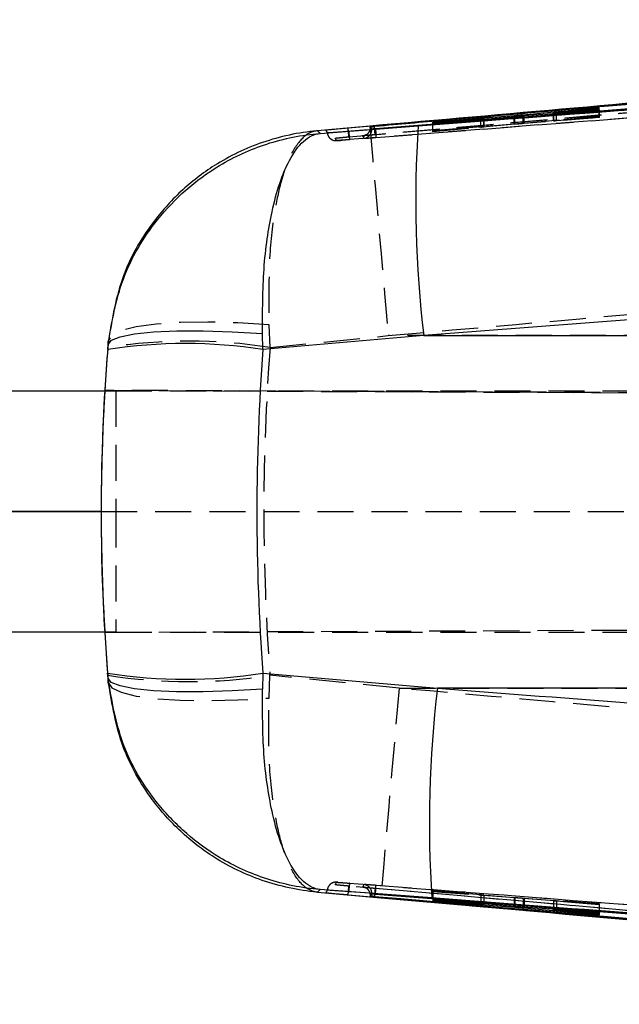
# Model space of a CAD drawing. Extents: x 30 to 409, y 24 to 289.
# Tile 5 of 12: x 235 to 256, y 120 to 155. Entities that reach past the tile are written whole.
import ezdxf

# ---------------------------------------------------------------- set-up
doc = ezdxf.new("R2010")
doc.units = 0
doc.linetypes.add('HIDDEN', pattern=[1.905, 1.27, -0.635])
doc.layers.get('0').update_dxf_attribs({"linetype": 'CONTINUOUS'})

msp = doc.modelspace()

# ---------------------------------------------------------------- linework, layer by layer
at = {"color": 7, "linetype": 'CONTINUOUS'}
for p, q in [((289.404424, 154.606008), (246.124441, 150.847381)), ((289.404424, 154.597168), (246.124441, 150.845992)), ((295.325252, 154.610258), (247.086386, 150.824561)), ((251.966553, 151.280647), (249.102535, 151.063495)), ((249.103988, 151.006783), (251.997734, 151.262866)), ((254.971223, 151.557568), (252.294573, 151.307877)), ((252.325738, 151.289712), (254.972639, 151.480766)), ((253.35897, 151.385362), (253.35897, 151.364291)), ((254.972267, 151.500076), (253.467883, 151.391275)), ((253.468985, 151.39692), (254.971596, 151.536476)), ((254.971596, 151.536476), (254.971223, 151.557568)), ((254.971223, 151.53644), (254.971223, 151.557568)), ((254.972639, 151.480766), (254.972267, 151.500076)), ((254.972267, 151.480739), (254.972267, 151.500076)), ((246.890778, 150.918725), (245.045411, 150.75418)), ((245.143662, 150.664366), (248.589078, 150.927026)), ((246.91079, 150.876834), (246.91079, 150.902224)), ((246.955554, 150.81532), (246.91079, 150.902223)), ((246.955554, 150.792516), (246.91079, 150.876811)), ((247.028919, 150.91371), (247.048887, 150.915466)), ((249.102535, 151.063495), (249.1029, 151.048538)), ((249.1029, 151.048538), (250.798153, 151.17664)), ((250.797475, 151.171828), (249.103608, 151.021114)), ((249.103608, 151.021114), (249.103988, 151.006783)), ((250.797475, 151.156649), (250.797475, 151.171828)), ((250.90109, 151.165818), (250.90109, 151.181994)), ((250.910061, 151.166611), (250.910061, 151.183236)), ((247.086386, 150.822461), (247.086386, 150.824561)), ((247.086386, 150.822461), (247.08687, 150.822414)), ((297.192844, 147.284684), (248.788232, 143.538775)), ((243.120986, 143.051398), (243.106189, 143.613467)), ((237.678467, 143.372494), (237.657277, 143.118285)), ((248.788232, 143.538775), (243.120986, 143.051398)), ((248.788232, 143.538775), (300.574871, 143.538775)), ((237.655072, 143.051398), (237.669582, 143.228729)), ((231.758951, 141.598461), (237.552656, 141.598461)), ((237.550697, 141.610014), (237.553349, 141.610014)), ((237.550697, 141.610014), (237.553349, 141.610002)), ((231.758951, 137.348461), (237.424611, 137.348461)), ((237.421958, 137.348461), (231.758951, 137.348461)), ((237.550242, 133.09846), (231.758951, 133.09846)), ((237.548372, 133.086898), (237.550932, 133.086909)), ((237.548372, 133.086898), (237.550932, 133.086898)), ((237.666229, 131.469097), (237.651891, 131.645571)), ((237.654152, 131.577532), (237.675218, 131.323088)), ((243.11805, 131.645571), (243.103328, 131.086175)), ((243.11805, 131.645571), (249.267603, 131.118559)), ((300.574871, 131.118559), (249.267603, 131.118559)), ((245.042915, 123.937331), (247.274193, 123.738566)), ((249.070416, 123.730186), (245.142894, 124.028528)), ((246.083761, 123.847656), (246.124113, 123.844065)), ((246.91079, 123.814894), (246.955554, 123.900554)), ((246.91079, 123.789509), (246.955554, 123.87782)), ((247.08687, 123.870807), (247.086386, 123.870759)), ((247.086386, 123.868627), (247.086386, 123.870759)), ((246.91079, 123.789509), (246.91079, 123.814871)), ((247.048894, 123.776257), (247.028681, 123.778034)), ((249.103146, 123.644582), (249.103027, 123.62876)), ((249.103027, 123.62876), (251.997458, 123.410167)), ((250.797416, 123.517006), (249.103146, 123.644582)), ((249.103496, 123.686466), (249.103377, 123.672454)), ((249.103377, 123.672454), (250.798228, 123.521768)), ((251.966836, 123.433367), (249.103496, 123.686466)), ((250.798228, 123.536664), (250.798228, 123.521768)), ((250.910068, 123.510414), (250.910068, 123.526778)), ((254.972125, 123.214137), (252.294856, 123.406582)), ((252.325463, 123.382994), (254.971738, 123.135969)), ((253.358963, 123.330093), (253.358963, 123.308205)), ((253.362829, 123.329815), (253.362829, 123.308755)), ((254.971842, 123.157009), (253.467815, 123.296692)), ((253.469052, 123.322179), (253.469052, 123.302236)), ((253.469052, 123.302236), (254.972028, 123.194074)), ((254.971738, 123.157019), (254.971738, 123.135969)), ((254.971738, 123.135969), (254.971842, 123.157009)), ((254.972028, 123.214144), (254.972028, 123.194074)), ((254.972028, 123.194074), (254.972125, 123.214137))]:
    msp.add_line(p, q, dxfattribs=at)
at = {"color": 7, "linetype": 'HIDDEN'}
for p, q in [((296.5033, 154.359785), (246.177452, 150.441627)), ((246.150131, 150.542689), (289.429294, 154.29394)), ((251.966553, 150.994043), (251.966553, 151.260106)), ((251.997734, 150.982807), (251.997734, 151.262866)), ((252.294573, 151.022282), (252.294573, 151.28736)), ((252.294573, 151.022282), (254.971223, 151.268176)), ((252.325738, 151.011066), (252.325738, 151.289712)), ((254.972639, 151.223742), (252.325738, 151.011066)), ((253.35897, 151.364291), (253.35897, 151.10727)), ((253.362814, 151.107624), (253.362814, 151.385971)), ((253.467883, 151.114561), (253.467883, 151.391275)), ((253.467883, 151.114561), (254.972267, 151.235303)), ((253.468985, 151.118139), (253.468985, 151.39692)), ((254.971596, 151.256374), (253.468985, 151.118139)), ((254.971223, 151.268176), (254.971223, 151.53644)), ((254.971223, 151.268176), (254.971596, 151.256374)), ((254.971596, 151.256374), (254.971596, 151.536476)), ((254.972267, 151.235303), (254.972267, 151.480739)), ((254.972267, 151.235303), (254.972639, 151.223742)), ((254.972639, 151.223742), (254.972639, 151.480766)), ((249.102535, 150.764136), (249.102535, 151.063495)), ((249.102535, 150.764136), (251.966553, 150.994043)), ((249.1029, 150.752108), (249.1029, 151.048538)), ((250.798153, 150.88832), (249.1029, 150.752108)), ((249.103608, 150.729138), (249.103608, 151.021114)), ((249.103608, 150.729138), (250.797475, 150.884748)), ((249.103988, 150.716634), (249.103988, 151.006783)), ((251.997734, 150.982807), (249.103988, 150.716634)), ((250.797475, 150.884748), (250.797475, 151.156649)), ((250.798153, 150.88832), (250.798153, 151.17664)), ((250.90109, 150.89488), (250.90109, 151.165818)), ((250.90109, 150.89488), (250.907178, 150.895958)), ((250.910061, 150.895958), (250.910061, 151.166611)), ((249.1029, 150.752108), (249.102535, 150.764136)), ((249.103988, 150.716634), (249.103608, 150.729138)), ((245.714652, 150.408892), (245.666268, 150.496101)), ((243.372413, 143.118285), (243.340875, 143.921787)), ((243.372413, 143.118285), (247.539329, 143.538775)), ((285.683664, 143.538775), (247.539329, 143.538775)), ((237.552656, 141.598461), (237.943868, 141.598461)), ((314.068417, 141.276151), (237.553349, 141.610014)), ((237.553349, 141.610002), (327.112059, 141.219226)), ((237.943868, 141.598461), (237.943868, 137.348461)), ((237.943868, 141.598461), (307.549606, 141.598461)), ((237.424611, 137.348461), (276.218461, 137.348461)), ((237.424611, 137.348461), (237.943868, 137.348461)), ((237.943868, 137.348461), (237.943868, 133.09846)), ((237.550932, 133.086909), (327.286507, 133.478456)), ((237.550932, 133.086898), (314.70559, 133.423551)), ((237.943868, 133.09846), (237.550242, 133.09846)), ((237.943868, 133.09846), (307.549606, 133.09846)), ((243.337865, 130.773252), (243.369537, 131.577532)), ((247.921834, 131.118559), (243.369537, 131.577532)), ((247.921834, 131.118559), (285.683664, 131.118559)), ((245.666253, 124.195399), (245.714577, 124.284015)), ((249.103027, 123.946906), (249.103146, 123.959035)), ((251.997458, 123.736649), (249.103027, 123.946906)), ((249.103027, 123.946906), (249.103027, 123.62876)), ((249.103146, 123.959035), (250.797416, 123.835771)), ((249.103146, 123.959035), (249.103146, 123.644582)), ((249.103377, 123.981317), (249.103496, 123.992986)), ((250.798228, 123.83911), (249.103377, 123.981317)), ((249.103377, 123.981317), (249.103377, 123.672454)), ((249.103496, 123.992986), (251.966836, 123.752527)), ((249.103496, 123.992986), (249.103496, 123.686466)), ((250.797416, 123.835771), (250.797416, 123.517006)), ((250.798228, 123.83911), (250.798228, 123.536664)), ((250.901076, 123.828823), (250.901076, 123.510144)), ((250.910068, 123.526778), (250.910068, 123.82888)), ((251.966836, 123.752527), (251.966836, 123.433367)), ((251.997458, 123.736649), (251.997458, 123.430671)), ((252.294856, 123.726828), (254.972125, 123.532047)), ((252.294856, 123.726828), (252.294856, 123.406582)), ((254.971738, 123.488934), (252.325463, 123.710972)), ((252.325463, 123.710972), (252.325463, 123.404382)), ((253.358963, 123.636381), (253.358963, 123.330093)), ((253.362829, 123.636744), (253.362941, 123.636381)), ((253.362829, 123.636744), (253.362829, 123.329815)), ((253.467815, 123.626477), (254.971842, 123.50015)), ((253.467815, 123.626477), (253.467815, 123.296692)), ((254.972028, 123.520596), (253.469052, 123.629752)), ((253.469052, 123.629752), (253.469052, 123.322179)), ((254.971842, 123.50015), (254.971738, 123.488934)), ((254.971738, 123.488934), (254.971738, 123.157019)), ((254.971842, 123.50015), (254.971842, 123.157009)), ((254.972125, 123.532047), (254.972028, 123.520596)), ((254.972028, 123.520596), (254.972028, 123.214144)), ((254.972125, 123.532047), (254.972125, 123.214137))]:
    msp.add_line(p, q, dxfattribs=at)
at = {"color": 8, "linetype": 'CONTINUOUS'}
for p, q in [((251.966553, 151.260106), (251.966553, 151.280647)), ((252.294573, 151.28736), (252.294573, 151.307877)), ((251.997458, 123.430671), (251.997458, 123.410167)), ((252.325463, 123.404382), (252.325463, 123.382994))]:
    msp.add_line(p, q, dxfattribs=at)
at = {"color": 7, "linetype": 'HIDDEN', "flags": 128}
for points in [[(246.890778, 150.918725), (246.900449, 150.791698), (246.934766, 150.388584), (246.992553, 149.723366), (247.07179, 148.819113), (247.169735, 147.707185), (247.282992, 146.426147), (247.407625, 145.020426), (247.539329, 143.538775)], [(247.035498, 150.809836), (247.020813, 150.806286), (246.986272, 150.798315), (246.963637, 150.793541), (246.955554, 150.792508), (246.955554, 150.792509), (246.955554, 150.792509)], [(243.340875, 143.921787), (242.241303, 143.989942), (241.186025, 144.017259), (240.213918, 144.002733), (239.360808, 143.946898), (238.658133, 143.851811), (238.13179, 143.720978), (237.801174, 143.559218), (237.678467, 143.372494)], [(237.675218, 131.323088), (237.797807, 131.136751), (238.128352, 130.975255), (238.654672, 130.844551), (239.35737, 130.749457), (240.210543, 130.693477), (241.182747, 130.678676), (242.238159, 130.705598), (243.337865, 130.773252)], [(247.921834, 131.118559), (247.790257, 129.636397), (247.665743, 128.230235), (247.552613, 126.948874), (247.454787, 125.836783), (247.375669, 124.932556), (247.317995, 124.267577), (247.283774, 123.864922), (247.274193, 123.738566)]]:
    msp.add_lwpolyline(points, dxfattribs=at)
at = {"color": 7, "linetype": 'CONTINUOUS', "flags": 128}
for points in [[(246.124113, 150.847352), (246.104615, 150.845615), (246.08511, 150.843879)], [(237.669582, 143.228729), (237.783922, 143.375682), (238.096765, 143.500646), (238.597123, 143.599231), (239.267426, 143.667975), (240.084122, 143.704463), (241.018521, 143.707413), (242.037813, 143.676722), (243.106189, 143.613467)], [(243.103328, 131.086175), (242.034758, 131.023344), (241.015288, 130.99289), (240.080735, 130.995884), (239.263932, 131.03222), (238.593573, 131.100621), (238.093215, 131.198685), (237.780439, 131.322966), (237.666229, 131.469097)]]:
    msp.add_lwpolyline(points, dxfattribs=at)
at = {"color": 8, "linetype": 'CONTINUOUS', "flags": 128}
msp.add_lwpolyline([(247.039723, 123.88232), (247.063334, 123.876632), (247.086393, 123.870928), (247.08687, 123.870807), (247.08687, 123.870807)], dxfattribs=at)
at = {"color": 7, "linetype": 'CONTINUOUS'}
for centre, radius, start, end in [((288.915069, 148.317224), 40.410352, 176.2971177, 186.7910078), ((240.388029, 125.323111), 17.937704, 81.2363857, 98.7636143), ((240.38497, 149.496533), 18.058974, 261.2952995, 278.7047005), ((289.420816, 126.350099), 40.435365, 173.2274654, 183.7149452)]:
    msp.add_arc(centre, radius, start, end, dxfattribs=at)
at = {"color": 7, "linetype": 'HIDDEN'}
for centre, radius, start, end in [((246.651036, 150.792538), 0.304518, 274.4577417, 359.9944772), ((240.514845, 125.302726), 18.043277, 80.8875288, 99.1124712), ((240.511844, 149.511268), 18.159991, 260.9461894, 279.0538106), ((246.651043, 123.900538), 0.30451, 0.0042018, 85.5576799)]:
    msp.add_arc(centre, radius, start, end, dxfattribs=at)
for centre, major_axis, ratio, start_param, end_param in [((250.629138, 150.872017), (0.28112, 0.024213), 0.007793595, 5.353742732, 6.02646646), ((253.639995, 151.131111), (0.281482, 0.024245), 0.007793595, 2.223063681, 2.965888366), ((308.684971, 137.328667), (0, 71.253), 0.919669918, 1.489452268, 1.651598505), ((308.684971, 137.328667), (71.263332, 0), 0.999855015, 3.081632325, 3.200996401), ((308.675052, 137.328667), (71.253098, 0), 0.999998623, 3.081469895, 3.141314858), ((308.675052, 137.328667), (53.386089, -47.190884), 0.999988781, 3.865199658, 3.92504377), ((250.629144, 123.85066), (0.28112, -0.022015), 0.00755611, 5.354687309, 6.027411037), ((253.639992, 123.614666), (0.281483, -0.022043), 0.00755611, 2.224008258, 2.966832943)]:
    msp.add_ellipse(centre, major_axis=major_axis, ratio=ratio, start_param=start_param, end_param=end_param, dxfattribs=at)
at = {"color": 7, "linetype": 'CONTINUOUS'}
for centre, major_axis, ratio, start_param, end_param in [((308.668028, 137.328667), (0, 71.253), 0.999861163, 1.490394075, 1.650640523), ((308.684971, 137.328667), (71.263332, 0), 0.999855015, 3.060248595, 3.081632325), ((308.668028, 137.328667), (0, 71.253), 0.922901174, 1.490394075, 1.650640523), ((308.677509, 137.328667), (0, 71.253), 0.999998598, 1.510673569, 1.570518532), ((308.677509, 137.328667), (47.131242, 53.438618), 0.999988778, 2.293276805, 2.353120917), ((308.684971, 137.328667), (71.263332, 0), 0.999855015, 3.200996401, 3.222394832)]:
    msp.add_ellipse(centre, major_axis=major_axis, ratio=ratio, start_param=start_param, end_param=end_param, dxfattribs=at)
for points, knots in [([(246.142889, 150.741586), (246.345155, 150.757043), (247.356476, 150.834326), (251.603985, 151.159449), (268.177835, 152.434613), (283.941045, 153.670012), (296.468484, 154.651816)], [0, 0, 0, 0, 0.012056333, 0.06028116, 0.25318066, 1, 1, 1, 1]), ([(247.048887, 150.915466), (247.166735, 150.925754), (248.093501, 151.00666), (252.255989, 151.369436), (266.117276, 152.57023), (279.171183, 153.682612), (288.988838, 154.519218)], [0, 0, 0, 0, 0.008430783, 0.066300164, 0.297777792, 1, 1, 1, 1]), ([(295.326317, 154.601156), (295.325508, 154.601092), (287.27789, 153.965429), (271.198283, 152.697233), (255.118508, 151.446983), (247.086386, 150.822461)], [0, 0, 0, 0, 0.0000503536, 0.5005080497, 1, 1, 1, 1]), ([(248.589078, 150.927026), (249.409099, 150.989656), (265.536451, 152.221407), (281.664076, 153.476417), (296.971666, 154.667615)], [0, 0, 0, 0, 0.050846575, 1, 1, 1, 1]), ([(285.027328, 154.242965), (278.321661, 153.667371), (270.407642, 152.988056), (257.696512, 151.86856), (251.689583, 151.340545), (246.890778, 150.918725)], [0, 0, 0, 0, 0.527435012, 0.622478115, 1, 1, 1, 1]), ([(252.294573, 151.307877), (252.26754, 151.305443), (252.213479, 151.300576), (252.118465, 151.292574), (252.032736, 151.285657), (251.986402, 151.282149), (251.966553, 151.280647)], [0, 0, 0, 0, 0.266367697, 0.532711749, 0.799816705, 1, 1, 1, 1]), ([(251.997734, 151.262866), (252.024536, 151.265241), (252.078135, 151.269991), (252.172785, 151.277862), (252.258813, 151.284716), (252.305546, 151.288205), (252.325738, 151.289712)], [0, 0, 0, 0, 0.265582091, 0.531104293, 0.797392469, 1, 1, 1, 1]), ([(253.46789, 151.391276), (253.444888, 151.389655), (253.398435, 151.386381), (253.361666, 151.384473), (253.356557, 151.38493), (253.361989, 151.385834), (253.362814, 151.385971)], [0, 0, 0, 0, 0.312399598, 0.630873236, 0.943913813, 1, 1, 1, 1]), ([(253.362814, 151.385971), (253.371374, 151.387059), (253.388493, 151.389233), (253.434385, 151.393713), (253.463928, 151.396451), (253.468985, 151.39692)], [0, 0, 0, 0, 0.4532138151, 0.9063900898, 1, 1, 1, 1]), ([(246.910805, 150.902224), (246.912526, 150.902508), (246.915967, 150.903077), (246.940349, 150.905563), (246.975837, 150.908931), (247.008005, 150.91185), (247.026078, 150.913457), (247.028919, 150.91371)], [0, 0, 0, 0, 0.239253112, 0.478513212, 0.717392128, 0.955568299, 1, 1, 1, 1]), ([(250.90109, 151.181994), (250.890317, 151.180785), (250.868809, 151.178371), (250.821225, 151.174007), (250.797475, 151.171828)], [0, 0, 0, 0, 0.500895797, 1, 1, 1, 1]), ([(250.798153, 151.17664), (250.82147, 151.178337), (250.868105, 151.181731), (250.905887, 151.1839), (250.913803, 151.183698), (250.904282, 151.182422), (250.90109, 151.181994)], [0, 0, 0, 0, 0.285867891, 0.57177618, 0.856439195, 1, 1, 1, 1]), ([(237.669582, 143.228729), (237.802105, 144.011267), (238.071049, 145.59937), (239.162562, 147.415084), (240.385577, 148.70535), (241.671552, 149.642209), (243.263208, 150.366581), (244.498211, 150.613635), (245.137706, 150.663898), (245.143662, 150.664366)], [0, 0, 0, 0, 0.202937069, 0.411845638, 0.537831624, 0.66792254, 0.829016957, 0.99840764, 1, 1, 1, 1]), ([(245.045411, 150.75418), (245.039483, 150.753658), (244.380745, 150.69571), (243.112408, 150.424475), (241.497097, 149.64956), (240.202769, 148.651514), (239.066147, 147.376747), (238.061834, 145.625584), (237.809939, 144.145167), (237.678467, 143.372494)], [0, 0, 0, 0, 0.001605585, 0.178408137, 0.346059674, 0.479154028, 0.612217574, 0.797605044, 1, 1, 1, 1]), ([(243.106189, 143.613467), (243.108809, 144.386809), (243.114126, 145.956249), (243.37421, 147.713102), (243.703882, 148.940144), (244.072095, 149.812043), (244.550233, 150.457625), (244.937208, 150.644689), (245.141757, 150.664184), (245.143662, 150.664366)], [0, 0, 0, 0, 0.202937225, 0.41184621, 0.537832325, 0.667924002, 0.829018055, 0.998407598, 1, 1, 1, 1]), ([(245.045411, 150.75418), (245.06325, 150.737699), (245.099105, 150.704575), (245.128761, 150.677813), (245.143662, 150.664366)], [0, 0, 0, 0, 0.497531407, 1, 1, 1, 1]), ([(246.08511, 150.843879), (245.997123, 150.835955), (245.821153, 150.820108), (245.592087, 150.798613), (245.423879, 150.782118), (245.345387, 150.773588), (245.338619, 150.772007), (245.336311, 150.771468)], [0, 0, 0, 0, 0.221582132, 0.443155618, 0.664554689, 0.885646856, 1, 1, 1, 1]), ([(245.336311, 150.771467), (245.33703, 150.770243), (245.341066, 150.763368), (245.359247, 150.732821), (245.374948, 150.708183), (245.387713, 150.688153)], [0, 0, 0, 0, 0.0389186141, 0.2186606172, 1, 1, 1, 1]), ([(245.387706, 150.688152), (245.396966, 150.688364), (245.415485, 150.68879), (245.552371, 150.697972), (245.752679, 150.712311), (245.962873, 150.727893), (246.096584, 150.738063), (246.142621, 150.741565)], [0, 0, 0, 0, 0.220958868, 0.441877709, 0.662785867, 0.883897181, 1, 1, 1, 1]), ([(247.086386, 150.824561), (247.071345, 150.823405), (247.041029, 150.821075), (247.001243, 150.818151), (246.971621, 150.816096), (246.957459, 150.815249), (246.956043, 150.815302), (246.955554, 150.81532)], [0, 0, 0, 0, 0.217742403, 0.438893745, 0.660420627, 0.882564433, 1, 1, 1, 1]), ([(237.669582, 143.228729), (237.670755, 143.249261), (237.673103, 143.290355), (237.676678, 143.345101), (237.678467, 143.372494)], [0, 0, 0, 0, 0.499644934, 1, 1, 1, 1]), ([(245.142894, 124.028528), (245.136939, 124.028994), (244.497488, 124.079087), (243.262416, 124.325812), (241.684636, 125.04341), (240.396414, 125.975778), (239.169057, 127.262544), (238.067739, 129.093658), (237.798894, 130.684218), (237.666229, 131.469097)], [0, 0, 0, 0, 0.0015914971, 0.1708783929, 0.3318745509, 0.4578148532, 0.5878066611, 0.7965984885, 1, 1, 1, 1]), ([(237.675218, 131.323088), (237.673407, 131.350962), (237.669786, 131.406672), (237.667414, 131.448298), (237.666229, 131.469097)], [0, 0, 0, 0, 0.500339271, 1, 1, 1, 1]), ([(245.042915, 123.937331), (245.036989, 123.937852), (244.376958, 123.995904), (243.106213, 124.267789), (241.489363, 125.044693), (240.195345, 126.044118), (239.06007, 127.31918), (238.05721, 129.070409), (237.806215, 130.550576), (237.675218, 131.323088)], [0, 0, 0, 0, 0.001604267, 0.1786867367, 0.34656835, 0.4795378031, 0.6124765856, 0.7977482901, 1, 1, 1, 1]), ([(249.267603, 131.118559), (254.055307, 130.753094), (270.280081, 129.514593), (286.503365, 128.255613), (297.939385, 127.368141)], [0, 0, 0, 0, 0.295086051, 1, 1, 1, 1]), ([(245.142894, 124.028528), (245.140989, 124.028709), (244.936488, 124.048199), (244.549342, 124.235386), (244.072936, 124.877439), (243.704526, 125.749062), (243.373119, 126.972476), (243.111507, 128.738639), (243.10603, 130.310514), (243.103328, 131.086175)], [0, 0, 0, 0, 0.001591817, 0.170880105, 0.331878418, 0.459851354, 0.58779967, 0.796594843, 1, 1, 1, 1]), ([(245.142894, 124.028528), (245.127755, 124.014899), (245.097626, 123.987775), (245.061092, 123.95409), (245.042915, 123.937331)], [0, 0, 0, 0, 0.502489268, 1, 1, 1, 1]), ([(245.387698, 124.00466), (245.386989, 124.003542), (245.383442, 123.997954), (245.367351, 123.972482), (245.350215, 123.943514), (245.336304, 123.919996)], [0, 0, 0, 0, 0.044932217, 0.224660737, 1, 1, 1, 1]), ([(245.336311, 123.919994), (245.344992, 123.918566), (245.362353, 123.915709), (245.497713, 123.901934), (245.69692, 123.882874), (245.905813, 123.863607), (246.038625, 123.851702), (246.083761, 123.847656)], [0, 0, 0, 0, 0.221367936, 0.442697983, 0.66410914, 0.885848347, 1, 1, 1, 1]), ([(246.142695, 123.951507), (246.054442, 123.958169), (245.878044, 123.971486), (245.647769, 123.988208), (245.478124, 123.999979), (245.398204, 124.004884), (245.390363, 124.004719), (245.387698, 124.004663)], [0, 0, 0, 0, 0.222077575, 0.443882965, 0.665137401, 0.886165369, 1, 1, 1, 1]), ([(246.124441, 123.845471), (253.33706, 123.213047), (267.762317, 121.948198), (282.190382, 120.715648), (289.404424, 120.099372)], [0, 0, 0, 0, 0.4999993, 1, 1, 1, 1]), ([(246.124441, 123.844036), (253.33702, 123.209914), (267.762199, 121.941669), (282.190342, 120.707437), (289.404424, 120.09032)], [0, 0, 0, 0, 0.499999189, 1, 1, 1, 1]), ([(296.531605, 120.053212), (296.329367, 120.06903), (295.318174, 120.148121), (291.071149, 120.480105), (274.478035, 121.775752), (258.692431, 122.987864), (246.142971, 123.951485)], [0, 0, 0, 0, 0.012041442, 0.060207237, 0.252870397, 1, 1, 1, 1]), ([(246.955554, 123.877821), (246.957184, 123.877803), (246.960445, 123.877767), (246.98444, 123.876194), (247.019544, 123.873687), (247.055908, 123.870972), (247.078795, 123.869211), (247.086386, 123.868627)], [0, 0, 0, 0, 0.2227541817, 0.4455106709, 0.6680233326, 0.8898945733, 1, 1, 1, 1]), ([(247.086386, 123.870759), (255.118533, 123.248387), (271.19828, 122.002445), (287.277871, 120.741623), (295.325527, 120.107565), (295.326347, 120.107501)], [0, 0, 0, 0, 0.499494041, 0.999949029, 1, 1, 1, 1]), ([(247.086386, 123.868627), (255.174907, 123.240568), (271.255102, 121.99197), (287.334149, 120.726908), (295.325252, 120.098187)], [0, 0, 0, 0, 0.503011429, 1, 1, 1, 1]), ([(247.028681, 123.778034), (247.020103, 123.778798), (246.996414, 123.780908), (246.961136, 123.784164), (246.929917, 123.787196), (246.91345, 123.788968), (246.911545, 123.789357), (246.910805, 123.789508)], [0, 0, 0, 0, 0.134834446, 0.372351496, 0.610179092, 0.848699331, 1, 1, 1, 1]), ([(288.988838, 120.178149), (288.935294, 120.182692), (288.072661, 120.255892), (283.973691, 120.603863), (270.046311, 121.787739), (256.929651, 122.921897), (247.048894, 123.776257)], [0, 0, 0, 0, 0.003829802, 0.061699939, 0.293180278, 1, 1, 1, 1]), ([(247.274193, 123.738566), (253.048767, 123.229262), (265.632188, 122.119432), (278.218202, 121.037733), (285.028453, 120.452429)], [0, 0, 0, 0, 0.458903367, 1, 1, 1, 1]), ([(297.720859, 119.985242), (286.288839, 120.871335), (270.071887, 122.128306), (253.855254, 123.365224), (249.070416, 123.730186)], [0, 0, 0, 0, 0.704942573, 1, 1, 1, 1]), ([(250.901076, 123.510144), (250.890314, 123.510702), (250.8688, 123.511818), (250.821204, 123.515277), (250.797416, 123.517006)], [0, 0, 0, 0, 0.5002051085, 1, 1, 1, 1]), ([(250.798228, 123.521768), (250.821573, 123.519623), (250.868265, 123.515332), (250.906015, 123.511269), (250.913783, 123.509765), (250.904245, 123.51005), (250.901076, 123.510144)], [0, 0, 0, 0, 0.286464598, 0.572962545, 0.858085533, 1, 1, 1, 1]), ([(252.294856, 123.406582), (252.267851, 123.408601), (252.213844, 123.412638), (252.118968, 123.42027), (252.033201, 123.42747), (251.986798, 123.431593), (251.966836, 123.433367)], [0, 0, 0, 0, 0.265842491, 0.531657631, 0.798528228, 1, 1, 1, 1]), ([(251.997458, 123.410167), (252.024236, 123.408139), (252.077787, 123.404084), (252.172315, 123.396382), (252.258374, 123.389057), (252.305169, 123.384828), (252.325463, 123.382994)], [0, 0, 0, 0, 0.2650769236, 0.5301145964, 0.7962250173, 1, 1, 1, 1]), ([(253.467815, 123.296691), (253.444647, 123.298882), (253.398303, 123.303264), (253.361668, 123.307427), (253.356537, 123.308734), (253.361998, 123.308752), (253.362829, 123.308755)], [0, 0, 0, 0, 0.315052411, 0.630191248, 0.943735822, 1, 1, 1, 1]), ([(253.362829, 123.308755), (253.37138, 123.308438), (253.388481, 123.307802), (253.434342, 123.304734), (253.463926, 123.302605), (253.469052, 123.302236)], [0, 0, 0, 0, 0.452580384, 0.905147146, 1, 1, 1, 1])]:
    msp.add_open_spline(points, degree=3, knots=knots, dxfattribs=at)
at = {"color": 7, "linetype": 'HIDDEN'}
for points, knots in [([(247.098456, 150.518888), (255.130756, 151.143367), (271.37643, 152.406403), (287.620697, 153.688581), (295.833359, 154.336816)], [0, 0, 0, 0, 0.494426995, 1, 1, 1, 1]), ([(289.208161, 154.24357), (282.144487, 153.641601), (268.099348, 152.444668), (254.056329, 151.223192), (247.075918, 150.616028)], [0, 0, 0, 0, 0.502926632, 1, 1, 1, 1]), ([(246.632765, 150.573475), (246.669956, 150.580811), (246.744337, 150.595481), (246.835422, 150.666813), (246.898564, 150.763753), (246.906715, 150.839125), (246.91079, 150.876811)], [0, 0, 0, 0, 0.250006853, 0.499997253, 0.750000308, 1, 1, 1, 1]), ([(246.910805, 150.876855), (246.91254, 150.877753), (246.916018, 150.879554), (246.940461, 150.887484), (246.975771, 150.898242), (247.007771, 150.907634), (247.025909, 150.912845), (247.028919, 150.91371)], [0, 0, 0, 0, 0.235685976, 0.472683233, 0.71159941, 0.952124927, 1, 1, 1, 1]), ([(247.075918, 150.616028), (247.075422, 150.620278), (247.074431, 150.628776), (247.068008, 150.69877), (247.059116, 150.798303), (247.05226, 150.876831), (247.048887, 150.915466)], [0, 0, 0, 0, 0.251992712, 0.503980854, 0.755968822, 1, 1, 1, 1]), ([(250.90913, 150.896302), (250.903495, 150.896059), (250.892219, 150.895572), (250.84695, 150.8922), (250.810654, 150.889314), (250.798153, 150.88832)], [0, 0, 0, 0, 0.395665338, 0.791870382, 1, 1, 1, 1]), ([(251.966553, 150.994043), (251.993507, 150.996237), (252.047411, 151.000626), (252.14246, 151.008729), (252.228261, 151.016247), (252.274729, 151.020476), (252.294573, 151.022282)], [0, 0, 0, 0, 0.26674548, 0.533452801, 0.800765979, 1, 1, 1, 1]), ([(252.325738, 151.011066), (252.298752, 151.008867), (252.244782, 151.00447), (252.14991, 150.996377), (252.064089, 150.988851), (252.017705, 150.984626), (251.997734, 150.982807)], [0, 0, 0, 0, 0.265975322, 0.531923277, 0.798463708, 1, 1, 1, 1]), ([(253.362934, 151.10727), (253.362194, 151.10708), (253.36, 151.106518), (253.390832, 151.108579), (253.433595, 151.111827), (253.462936, 151.114166), (253.46789, 151.114561)], [0, 0, 0, 0, 0.1872279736, 0.5556867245, 0.9249765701, 1, 1, 1, 1]), ([(245.045411, 150.75418), (245.043697, 150.754065), (244.853269, 150.741375), (244.496779, 150.558363), (244.069637, 149.898591), (243.751165, 148.995238), (243.496647, 147.806167), (243.311307, 146.134613), (243.330735, 144.680663), (243.340875, 143.921787)], [0, 0, 0, 0, 0.001605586, 0.178403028, 0.346054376, 0.479146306, 0.612207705, 0.797595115, 1, 1, 1, 1]), ([(245.387713, 150.688152), (245.389216, 150.675448), (245.393173, 150.642002), (245.410278, 150.589602), (245.441514, 150.535173), (245.474803, 150.494761), (245.499945, 150.476993), (245.50801, 150.471293)], [0, 0, 0, 0, 0.149931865, 0.394750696, 0.6395707, 0.884380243, 1, 1, 1, 1]), ([(245.666283, 150.496102), (245.668886, 150.496619), (245.675253, 150.497884), (245.735733, 150.504283), (245.846812, 150.515064), (245.991186, 150.528489), (246.097933, 150.538026), (246.150131, 150.542689)], [0, 0, 0, 0, 0.148305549, 0.362794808, 0.577755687, 0.793530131, 1, 1, 1, 1]), ([(246.150421, 150.542715), (246.150069, 150.547553), (246.149365, 150.557227), (246.143337, 150.627474), (246.13462, 150.727376), (246.127641, 150.806436), (246.124151, 150.845966)], [0, 0, 0, 0, 0.2499980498, 0.4999984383, 0.7500010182, 1, 1, 1, 1]), ([(246.142621, 150.741565), (246.145775, 150.702825), (246.152182, 150.624145), (246.162621, 150.52446), (246.172029, 150.454397), (246.175883, 150.445902), (246.17781, 150.441654)], [0, 0, 0, 0, 0.244326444, 0.496220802, 0.748108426, 1, 1, 1, 1]), ([(246.71028, 150.582273), (246.691158, 150.580355), (246.643495, 150.575575), (246.636783, 150.574261), (246.632765, 150.573475)], [0, 0, 0, 0, 0.401200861, 1, 1, 1, 1]), ([(246.632765, 150.573475), (246.633485, 150.571847), (246.637085, 150.563708), (246.651024, 150.533269), (246.664319, 150.508381), (246.674704, 150.488942)], [0, 0, 0, 0, 0.051885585, 0.2594275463, 1, 1, 1, 1]), ([(246.763932, 150.617985), (246.752326, 150.61083), (246.729116, 150.596522), (246.696276, 150.585502), (246.672938, 150.579665), (246.661993, 150.577577), (246.656285, 150.576631), (246.65312, 150.576183), (246.654626, 150.576401), (246.668043, 150.577999), (246.693853, 150.580632), (246.710273, 150.582308)], [0, 0, 0, 0, 0.121853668, 0.243678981, 0.30990752, 0.352016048, 0.389896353, 0.441342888, 0.529012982, 0.700363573, 1, 1, 1, 1]), ([(247.075918, 150.616028), (247.044607, 150.613268), (246.963579, 150.606125), (246.842437, 150.595058), (246.747583, 150.586135), (246.717391, 150.583009), (246.71028, 150.582273)], [0, 0, 0, 0, 0.21452161, 0.555153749, 0.895243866, 1, 1, 1, 1]), ([(247.08687, 150.822414), (247.089718, 150.782888), (247.095415, 150.703837), (247.10039, 150.603911), (247.10194, 150.533579), (247.099617, 150.523785), (247.098456, 150.518888)], [0, 0, 0, 0, 0.2499982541, 0.499997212, 0.7500022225, 1, 1, 1, 1]), ([(245.507891, 150.471124), (245.538167, 150.451726), (245.579803, 150.42505), (245.638939, 150.411767), (245.670032, 150.408338), (245.688643, 150.407861), (245.69821, 150.407909), (245.707811, 150.408161), (245.731184, 150.409241), (245.78241, 150.412494), (245.872993, 150.419007), (245.910572, 150.421709)], [0, 0, 0, 0, 0.170618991, 0.234640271, 0.291845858, 0.32070289, 0.342719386, 0.374251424, 0.444660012, 0.769615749, 1, 1, 1, 1]), ([(245.50801, 150.471293), (245.516632, 150.464393), (245.54159, 150.444419), (245.590655, 150.423343), (245.651773, 150.407717), (245.693692, 150.4085), (245.714652, 150.408892)], [0, 0, 0, 0, 0.149614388, 0.433078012, 0.716542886, 1, 1, 1, 1]), ([(245.910572, 150.421701), (245.873882, 150.419068), (245.796005, 150.413478), (245.728318, 150.409082), (245.718962, 150.408951), (245.714644, 150.408891)], [0, 0, 0, 0, 0.32417927, 0.6880831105, 1, 1, 1, 1]), ([(246.177452, 150.441627), (246.141664, 150.438903), (246.05268, 150.432129), (245.957101, 150.425), (245.914754, 150.421998), (245.910572, 150.421701)], [0, 0, 0, 0, 0.377472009, 0.938534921, 1, 1, 1, 1]), ([(246.674704, 150.488942), (246.680219, 150.489024), (246.690837, 150.489182), (246.768532, 150.494339), (246.879668, 150.502308), (246.997659, 150.511128), (247.072678, 150.516904), (247.098456, 150.518888)], [0, 0, 0, 0, 0.2299579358, 0.4426924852, 0.6633886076, 0.8843355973, 1, 1, 1, 1]), ([(247.539329, 143.538775), (253.54089, 144.069204), (266.254791, 145.192881), (278.971112, 146.288808), (285.684729, 146.867405)], [0, 0, 0, 0, 0.472047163, 1, 1, 1, 1]), ([(285.684715, 127.827919), (278.866533, 128.41465), (266.277725, 129.497966), (253.691346, 130.609184), (247.921834, 131.118559)], [0, 0, 0, 0, 0.541606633, 1, 1, 1, 1]), ([(245.042915, 123.937331), (245.041201, 123.937444), (244.850381, 123.950092), (244.493103, 124.133357), (244.067734, 124.792569), (243.748249, 125.692776), (243.493977, 126.882481), (243.307958, 128.560593), (243.327609, 130.014452), (243.337865, 130.773252)], [0, 0, 0, 0, 0.001604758, 0.178678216, 0.346556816, 0.477286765, 0.612473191, 0.797741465, 1, 1, 1, 1]), ([(245.526607, 124.235572), (245.512062, 124.225532), (245.480292, 124.203601), (245.441358, 124.15787), (245.4103, 124.103234), (245.393153, 124.050863), (245.389201, 124.01739), (245.387698, 124.00466)], [0, 0, 0, 0, 0.189404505, 0.413713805, 0.638035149, 0.862339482, 1, 1, 1, 1]), ([(245.777349, 124.280514), (245.75849, 124.281689), (245.720233, 124.284072), (245.713525, 124.285105), (245.681513, 124.284967), (245.645682, 124.282872), (245.591647, 124.270729), (245.547392, 124.250612), (245.527456, 124.237017), (245.526182, 124.236149)], [0, 0, 0, 0, 0.260012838, 0.527488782, 0.570231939, 0.631400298, 0.815299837, 0.988201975, 1, 1, 1, 1]), ([(245.714577, 124.284018), (245.693604, 124.284429), (245.651658, 124.285252), (245.590796, 124.269234), (245.548297, 124.252288), (245.52918, 124.237555), (245.526607, 124.235572)], [0, 0, 0, 0, 0.316900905, 0.633785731, 0.950707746, 1, 1, 1, 1]), ([(246.150377, 124.148751), (246.106111, 124.152698), (246.007684, 124.161475), (245.867255, 124.174462), (245.750582, 124.185697), (245.678635, 124.193162), (245.670169, 124.194692), (245.66626, 124.195399)], [0, 0, 0, 0, 0.175180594, 0.3895181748, 0.6033650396, 0.816877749, 1, 1, 1, 1]), ([(245.71457, 124.284016), (245.716602, 124.284076), (245.721064, 124.28421), (245.757506, 124.28184), (245.777349, 124.28055)], [0, 0, 0, 0, 0.455523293, 1, 1, 1, 1]), ([(245.777349, 124.28055), (245.78139, 124.280302), (245.80523, 124.278838), (245.896143, 124.272383), (246.031011, 124.262537), (246.131354, 124.254929), (246.177527, 124.251428)], [0, 0, 0, 0, 0.066746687, 0.393691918, 0.721008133, 1, 1, 1, 1]), ([(246.177802, 124.251407), (246.175878, 124.247162), (246.172028, 124.238672), (246.162632, 124.16861), (246.152227, 124.068921), (246.14584, 123.990243), (246.142695, 123.951507)], [0, 0, 0, 0, 0.2519009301, 0.5037966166, 0.7556954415, 1, 1, 1, 1]), ([(246.177527, 124.251428), (254.576129, 123.606346), (271.373269, 122.316186), (288.168651, 121.002078), (296.56631, 120.345027)], [0, 0, 0, 0, 0.50000193, 1, 1, 1, 1]), ([(246.674629, 124.204133), (246.673902, 124.202802), (246.670264, 124.196147), (246.65622, 124.169835), (246.643027, 124.140842), (246.63272, 124.118193)], [0, 0, 0, 0, 0.051863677, 0.259319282, 1, 1, 1, 1]), ([(247.098381, 124.174338), (247.072603, 124.176315), (246.997585, 124.18207), (246.879602, 124.190856), (246.767111, 124.198882), (246.690078, 124.203952), (246.67979, 124.204073), (246.674629, 124.204133)], [0, 0, 0, 0, 0.115660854, 0.336592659, 0.557289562, 0.777907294, 1, 1, 1, 1]), ([(247.08687, 123.870807), (247.089708, 123.910331), (247.095382, 123.98938), (247.10034, 124.089304), (247.101859, 124.159639), (247.09954, 124.169438), (247.098381, 124.174338)], [0, 0, 0, 0, 0.250000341, 0.499998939, 0.750000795, 1, 1, 1, 1]), ([(295.833262, 120.372019), (287.620615, 121.01737), (271.376315, 122.293849), (255.130689, 123.552182), (247.098381, 124.174338)], [0, 0, 0, 0, 0.505571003, 1, 1, 1, 1]), ([(246.124277, 123.845485), (246.127768, 123.885011), (246.134749, 123.964064), (246.143456, 124.06396), (246.149475, 124.134211), (246.150181, 124.143895), (246.150533, 124.148737)], [0, 0, 0, 0, 0.250000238, 0.500000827, 0.749997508, 1, 1, 1, 1]), ([(289.42925, 120.402598), (282.2153, 121.018894), (267.787608, 122.251468), (253.362718, 123.51633), (246.150377, 124.148751)], [0, 0, 0, 0, 0.500007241, 1, 1, 1, 1]), ([(246.910805, 123.814894), (246.906728, 123.852585), (246.898573, 123.927968), (246.835416, 124.02491), (246.744307, 124.096224), (246.669916, 124.11087), (246.63272, 124.118193)], [0, 0, 0, 0, 0.250001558, 0.500003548, 0.749998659, 1, 1, 1, 1]), ([(246.632772, 124.118188), (246.636602, 124.117424), (246.642478, 124.116252), (246.684163, 124.112054), (246.698672, 124.110593)], [0, 0, 0, 0, 0.651924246, 1, 1, 1, 1]), ([(246.698672, 124.110548), (246.683687, 124.112084), (246.658843, 124.114632), (246.650589, 124.115925), (246.659335, 124.114583), (246.66926, 124.112806), (246.692972, 124.107111), (246.718949, 124.100084), (246.735795, 124.089692), (246.738749, 124.08787)], [0, 0, 0, 0, 0.367014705, 0.60845999, 0.669667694, 0.721304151, 0.788906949, 0.962988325, 1, 1, 1, 1]), ([(246.698672, 124.110593), (246.709203, 124.109496), (246.742352, 124.10604), (246.841978, 124.096648), (246.96362, 124.085539), (247.044597, 124.078408), (247.075888, 124.075653)], [0, 0, 0, 0, 0.150303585, 0.473111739, 0.796406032, 1, 1, 1, 1]), ([(246.955554, 123.90056), (246.955554, 123.900561), (246.955552, 123.901016), (246.961187, 123.900127), (246.98451, 123.895286), (247.012459, 123.888918), (247.033286, 123.883877), (247.039723, 123.88232)], [0, 0, 0, 0, 0.0003947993, 0.2889587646, 0.5786137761, 0.8697768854, 1, 1, 1, 1]), ([(247.075888, 124.075653), (247.075394, 124.071408), (247.074407, 124.062919), (247.067996, 123.992928), (247.059097, 123.893401), (247.052258, 123.81488), (247.048894, 123.776257)], [0, 0, 0, 0, 0.252011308, 0.504022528, 0.756035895, 1, 1, 1, 1]), ([(247.075888, 124.075653), (254.056284, 123.469201), (268.099263, 122.249156), (282.144427, 121.054456), (289.208109, 120.45361)], [0, 0, 0, 0, 0.497073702, 1, 1, 1, 1]), ([(250.907185, 123.82888), (250.908056, 123.828869), (250.912526, 123.828813), (250.889134, 123.831167), (250.84731, 123.834955), (250.81077, 123.838048), (250.798228, 123.83911)], [0, 0, 0, 0, 0.087451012, 0.448721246, 0.810770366, 1, 1, 1, 1]), ([(247.028681, 123.778034), (247.02575, 123.778875), (247.007694, 123.784055), (246.975769, 123.793426), (246.940462, 123.804188), (246.916016, 123.812132), (246.912539, 123.813945), (246.910805, 123.81485)], [0, 0, 0, 0, 0.046670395, 0.287489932, 0.526709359, 0.763995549, 1, 1, 1, 1]), ([(248.593683, 123.625434), (256.58718, 122.919561), (268.731061, 121.847186), (280.877761, 120.807316), (285.029108, 120.451922)], [0, 0, 0, 0, 0.658232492, 1, 1, 1, 1]), ([(251.966836, 123.752527), (251.993788, 123.750293), (252.047691, 123.745826), (252.142785, 123.7383), (252.228594, 123.731704), (252.275042, 123.728286), (252.294856, 123.726828)], [0, 0, 0, 0, 0.2669588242, 0.5339066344, 0.8011809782, 1, 1, 1, 1]), ([(252.325463, 123.710972), (252.298475, 123.713206), (252.244504, 123.717675), (252.149589, 123.725184), (252.063763, 123.731776), (252.017399, 123.735184), (251.997458, 123.736649)], [0, 0, 0, 0, 0.266206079, 0.532375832, 0.798880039, 1, 1, 1, 1]), ([(253.36306, 123.636008), (253.371468, 123.635118), (253.388308, 123.633334), (253.43372, 123.629358), (253.462942, 123.626889), (253.467815, 123.626477)], [0, 0, 0, 0, 0.453796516, 0.908897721, 1, 1, 1, 1])]:
    msp.add_open_spline(points, degree=3, knots=knots, dxfattribs=at)
at = {"color": 8, "linetype": 'CONTINUOUS'}
msp.add_open_spline([(247.08687, 150.822414), (247.086709, 150.822373), (247.078807, 150.820398), (247.060775, 150.815902), (247.044596, 150.812019), (247.035498, 150.809836)], degree=3, knots=[0, 0, 0, 0, 0.009045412, 0.442765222, 1, 1, 1, 1], dxfattribs=at)

doc.saveas('drawing.dxf')
